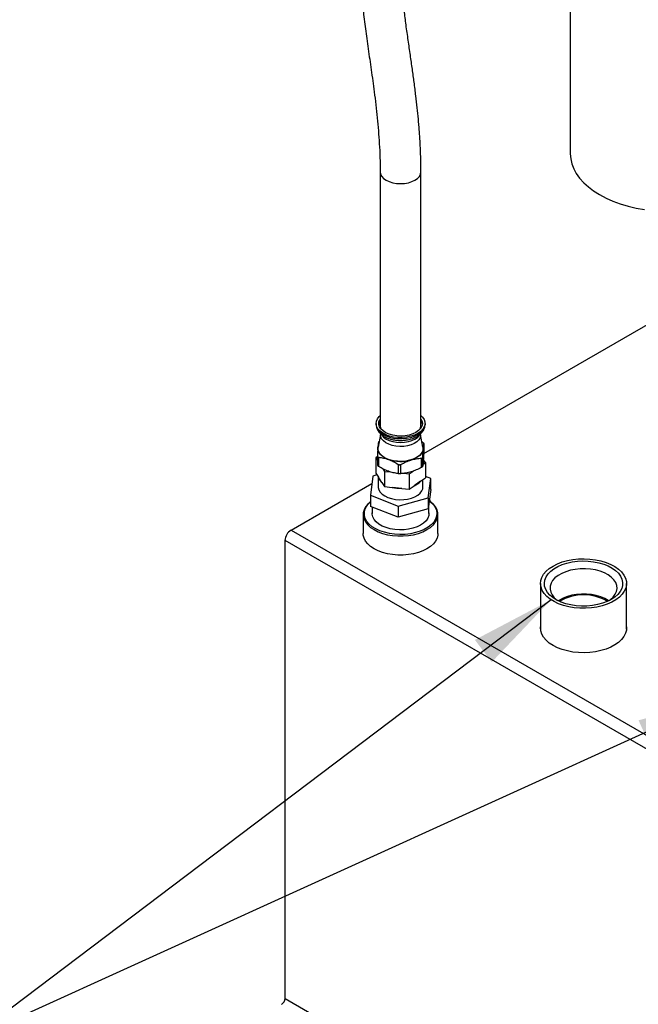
# Model space of a CAD drawing. Header units: inches. Extents: x 3 to 129, y 3 to 99.
# Tile 21 of 30: x 96 to 108, y 67 to 85. Entities that reach past the tile are written whole.
import ezdxf

# ---------------------------------------------------------------- set-up
doc = ezdxf.new("R2010")
doc.units = ezdxf.units.IN
doc.header["$LTSCALE"] = 12
doc.header["$MEASUREMENT"] = 0
doc.layers.add('TEXT', color=140, linetype='Continuous', lineweight=25)
doc.dimstyles.new('SLDDIMSTYLE1', dxfattribs={"dimtxt": 0.18, "dimasz": 1.56, "dimexe": 0, "dimexo": 0.0625, "dimgap": 0, "dimtad": 0, "dimtih": 1, "dimtoh": 1, "dimdec": 0, "dimrnd": 1e-09, "dimzin": 0, "dimdsep": 46, "dimtxsty": 'Standard', "dimsah": 1, "dimcen": 0.09, "dimadec": 0, "dimazin": 0, "dimtfac": 1.56, "dimtdec": 0, "dimtofl": 0, "dimtmove": 0, "dimatfit": 3, "dimfxl": 0, "dimfrac": 2, "dimtolj": 1, "dimtzin": 0, "dimarcsym": 0})

msp = doc.modelspace()

# ---------------------------------------------------------------- linework, layer by layer
for p, q in [((106.358, 87.148), (106.358, 82.995)), ((102.867, 82.665), (102.867, 78.001)), ((103.617, 78.001), (103.617, 82.665)), ((103.667, 77.489), (109.119, 80.637)), ((102.792, 78.042), (102.792, 78.022)), ((102.792, 78.027), (102.792, 78.022)), ((103.692, 78.022), (103.692, 78.042)), ((103.692, 78.016), (103.692, 78.022)), ((102.873, 77.842), (102.831, 77.609)), ((102.873, 77.853), (102.873, 77.831)), ((103.611, 77.831), (103.611, 77.853)), ((103.653, 77.609), (103.611, 77.842)), ((103.644, 77.698), (103.636, 77.703)), ((103.667, 77.672), (103.667, 77.503)), ((103.668, 77.505), (103.668, 77.673)), ((102.816, 77.433), (102.787, 77.412)), ((102.816, 77.447), (102.816, 77.278)), ((102.84, 77.253), (102.84, 77.423)), ((103.65, 77.259), (103.65, 77.428)), ((102.787, 77.412), (102.787, 77.131)), ((102.787, 77.412), (102.816, 77.366)), ((103.198, 77.291), (103.198, 77.122)), ((103.247, 77.121), (103.247, 77.29)), ((103.623, 77.404), (103.623, 77.234)), ((103.653, 77.291), (103.697, 77.322)), ((103.697, 77.322), (103.658, 77.383)), ((103.697, 77.322), (103.697, 77.041)), ((102.733, 77.076), (102.689, 76.722)), ((102.809, 77.097), (102.733, 77.076)), ((102.787, 77.131), (102.836, 77.055)), ((102.832, 77.061), (102.832, 76.877)), ((102.916, 77.21), (102.947, 77.162)), ((102.947, 77.162), (102.947, 76.881)), ((102.947, 77.162), (103.058, 77.151)), ((103.3, 77.127), (103.402, 77.117)), ((103.402, 77.117), (103.474, 77.167)), ((103.402, 77.117), (103.402, 76.836)), ((103.795, 77.032), (103.697, 77.07)), ((101.231, 76.083), (102.716, 76.941)), ((102.898, 76.958), (102.836, 77.055)), ((102.898, 76.958), (102.947, 76.881)), ((102.947, 76.881), (103.086, 76.867)), ((103.402, 76.836), (103.492, 76.899)), ((103.607, 76.979), (103.492, 76.899)), ((103.607, 76.979), (103.697, 77.041)), ((103.652, 76.877), (103.652, 77.01)), ((103.751, 76.678), (103.795, 77.032)), ((103.795, 76.828), (103.795, 77.032)), ((102.689, 76.722), (103.198, 76.523)), ((102.689, 76.722), (102.689, 76.518)), ((103.263, 76.85), (103.086, 76.867)), ((103.263, 76.85), (103.402, 76.836)), ((103.795, 76.828), (103.751, 76.474)), ((103.198, 76.319), (102.689, 76.518)), ((103.198, 76.523), (103.751, 76.678)), ((103.198, 76.523), (103.198, 76.319)), ((103.751, 76.678), (103.751, 76.474)), ((103.761, 76.387), (103.761, 76.555)), ((102.555, 76.371), (102.555, 76.02)), ((102.723, 76.505), (102.723, 76.387)), ((103.751, 76.474), (103.198, 76.319)), ((103.928, 76.02), (103.928, 76.371)), ((101.231, 76.083), (112.721, 69.45)), ((112.611, 69.259), (101.121, 75.892)), ((101.121, 67.479), (101.121, 75.892)), ((105.812, 75.101), (105.812, 74.262)), ((107.39, 74.262), (107.39, 75.101)), ((101.121, 67.479), (105.885, 64.728))]:
    msp.add_line(p, q)
at = {"flags": 128}
for points in [[(106.358, 82.995), (106.365, 82.902), (106.386, 82.811), (106.421, 82.721), (106.469, 82.632), (106.53, 82.547), (106.604, 82.465), (106.69, 82.387), (106.787, 82.314), (106.896, 82.246), (107.014, 82.183), (107.141, 82.127), (107.276, 82.077), (107.418, 82.035), (107.566, 81.999), (107.718, 81.972)], [(102.867, 82.665), (102.867, 82.665), (102.874, 82.622), (102.896, 82.582), (102.93, 82.544), (102.977, 82.512), (103.034, 82.485), (103.098, 82.465), (103.169, 82.452), (103.242, 82.448), (103.315, 82.452), (103.386, 82.465), (103.45, 82.485), (103.507, 82.512), (103.554, 82.544), (103.588, 82.582), (103.61, 82.622), (103.617, 82.665), (103.617, 82.665)], [(103.56, 77.859), (103.498, 77.829), (103.428, 77.806), (103.352, 77.79), (103.272, 77.783), (103.192, 77.784), (103.113, 77.793), (103.038, 77.811), (102.969, 77.836), (102.91, 77.867), (102.861, 77.904), (102.824, 77.946), (102.801, 77.99), (102.792, 78.036), (102.798, 78.083), (102.817, 78.128), (102.851, 78.17), (102.867, 78.186)], [(103.617, 78.186), (103.643, 78.16), (103.673, 78.117), (103.689, 78.071), (103.691, 78.025), (103.678, 77.979), (103.652, 77.935), (103.612, 77.894), (103.56, 77.859)], [(102.792, 78.022), (102.792, 78.016), (102.801, 77.97), (102.824, 77.925), (102.861, 77.884), (102.91, 77.847), (102.969, 77.815), (103.038, 77.79), (103.113, 77.773), (103.192, 77.764), (103.272, 77.763), (103.352, 77.77), (103.428, 77.785), (103.498, 77.808), (103.56, 77.838)], [(103.525, 77.879), (103.466, 77.851), (103.399, 77.83), (103.327, 77.817), (103.252, 77.811), (103.176, 77.815), (103.102, 77.826), (103.034, 77.845), (102.973, 77.871), (102.922, 77.904), (102.882, 77.941), (102.856, 77.982), (102.843, 78.026), (102.845, 78.07), (102.861, 78.113), (102.867, 78.123)], [(102.867, 78.001), (102.874, 77.959), (102.881, 77.943)], [(103.617, 78.123), (103.636, 78.081), (103.642, 78.037), (103.633, 77.993), (103.61, 77.951), (103.573, 77.913), (103.525, 77.879)], [(103.603, 77.943), (103.61, 77.959), (103.617, 78.001)], [(103.617, 78.082), (103.636, 78.04), (103.64, 78.022)], [(103.611, 77.831), (103.611, 77.822), (103.601, 77.781), (103.577, 77.741), (103.54, 77.705), (103.492, 77.674), (103.434, 77.649), (103.369, 77.631), (103.299, 77.62), (103.227, 77.618), (103.155, 77.624), (103.087, 77.638), (103.024, 77.659), (102.97, 77.687), (102.927, 77.72), (102.895, 77.758), (102.877, 77.798), (102.873, 77.831)], [(102.887, 77.838), (102.896, 77.826), (102.93, 77.788), (102.977, 77.756), (103.034, 77.729), (103.098, 77.709), (103.169, 77.696), (103.242, 77.692), (103.315, 77.696), (103.386, 77.709), (103.45, 77.729), (103.507, 77.756)], [(102.825, 77.594), (102.831, 77.626), (102.837, 77.642)], [(103.653, 77.609), (103.655, 77.573), (103.644, 77.53), (103.62, 77.488), (103.583, 77.449), (103.534, 77.416), (103.475, 77.387), (103.409, 77.366), (103.337, 77.352), (103.261, 77.346), (103.185, 77.348), (103.111, 77.358), (103.041, 77.376), (102.978, 77.401), (102.924, 77.432), (102.881, 77.468), (102.85, 77.508), (102.833, 77.551), (102.829, 77.595), (102.831, 77.609)], [(103.019, 77.381), (102.975, 77.399), (102.935, 77.421), (102.901, 77.446), (102.872, 77.473), (102.85, 77.501), (102.835, 77.532), (102.827, 77.563), (102.825, 77.594)], [(103.659, 77.574), (103.653, 77.543), (103.64, 77.512), (103.62, 77.483), (103.594, 77.455), (103.562, 77.43), (103.524, 77.407), (103.482, 77.387), (103.435, 77.371)], [(102.832, 76.877), (102.832, 76.866), (102.843, 76.823), (102.867, 76.781), (102.904, 76.743), (102.952, 76.71), (103.01, 76.682), (103.076, 76.661), (103.148, 76.647), (103.223, 76.641), (103.299, 76.643), (103.372, 76.653), (103.442, 76.67), (103.504, 76.695), (103.557, 76.726), (103.6, 76.762), (103.631, 76.802), (103.648, 76.844), (103.652, 76.877)], [(102.689, 76.606), (102.639, 76.561), (102.599, 76.509), (102.571, 76.455), (102.557, 76.399), (102.557, 76.343), (102.571, 76.287), (102.599, 76.232), (102.639, 76.181), (102.692, 76.133), (102.757, 76.091), (102.831, 76.054), (102.913, 76.023), (103.002, 75.999), (103.096, 75.984), (103.193, 75.975), (103.291, 75.975), (103.388, 75.984), (103.482, 75.999), (103.571, 76.023), (103.653, 76.054), (103.727, 76.091), (103.792, 76.133), (103.845, 76.181), (103.885, 76.232), (103.913, 76.287), (103.927, 76.343), (103.927, 76.399), (103.913, 76.455), (103.885, 76.509), (103.845, 76.561), (103.792, 76.608), (103.77, 76.624)], [(103.77, 76.622), (103.791, 76.605), (103.84, 76.557), (103.877, 76.505), (103.9, 76.45), (103.908, 76.394), (103.903, 76.338), (103.884, 76.283), (103.851, 76.23), (103.804, 76.181), (103.746, 76.136), (103.678, 76.096), (103.6, 76.062), (103.514, 76.036), (103.422, 76.017), (103.327, 76.005), (103.23, 76.002), (103.133, 76.008), (103.038, 76.021), (102.948, 76.042), (102.864, 76.07), (102.788, 76.105), (102.722, 76.146), (102.667, 76.193), (102.624, 76.243), (102.594, 76.297), (102.578, 76.352), (102.577, 76.408), (102.589, 76.464), (102.615, 76.518), (102.655, 76.569), (102.689, 76.602)], [(103.61, 76.175), (103.544, 76.143), (103.47, 76.117), (103.39, 76.099), (103.306, 76.089), (103.221, 76.087), (103.135, 76.093), (103.053, 76.107), (102.976, 76.129), (102.906, 76.158), (102.845, 76.193), (102.795, 76.233), (102.758, 76.278), (102.733, 76.326), (102.722, 76.375), (102.723, 76.403)], [(103.761, 76.403), (103.762, 76.4), (103.758, 76.35), (103.74, 76.301), (103.709, 76.255), (103.665, 76.213), (103.61, 76.175)], [(102.757, 75.739), (102.692, 75.782), (102.639, 75.83), (102.599, 75.881), (102.571, 75.935), (102.557, 75.991), (102.555, 76.02)], [(103.928, 76.02), (103.927, 75.991), (103.913, 75.935), (103.885, 75.881), (103.845, 75.83), (103.792, 75.782), (103.727, 75.739), (103.653, 75.702), (103.571, 75.672), (103.482, 75.648), (103.388, 75.632), (103.291, 75.624), (103.193, 75.624), (103.096, 75.632), (103.002, 75.648), (102.913, 75.672), (102.831, 75.702), (102.757, 75.739)], [(106.043, 75.423), (106.122, 75.463), (106.21, 75.497), (106.305, 75.524), (106.405, 75.543), (106.509, 75.554), (106.614, 75.557), (106.719, 75.552), (106.822, 75.539), (106.921, 75.518), (107.014, 75.489), (107.1, 75.454), (107.177, 75.412), (107.244, 75.365), (107.299, 75.314), (107.342, 75.258), (107.371, 75.2), (107.387, 75.139), (107.389, 75.079), (107.376, 75.018), (107.35, 74.959), (107.311, 74.903), (107.259, 74.85), (107.195, 74.802), (107.12, 74.758), (107.036, 74.722), (106.945, 74.691), (106.847, 74.669), (106.745, 74.654), (106.64, 74.646), (106.535, 74.647), (106.431, 74.657), (106.33, 74.674), (106.233, 74.698), (106.143, 74.73), (106.062, 74.769), (105.99, 74.813), (105.929, 74.863), (105.88, 74.917), (105.843, 74.974), (105.821, 75.033), (105.812, 75.094), (105.817, 75.155), (105.836, 75.214), (105.869, 75.272), (105.915, 75.327), (105.973, 75.378), (106.043, 75.423)], [(107.109, 74.808), (107.034, 74.77), (106.949, 74.738), (106.859, 74.714), (106.763, 74.697), (106.663, 74.688), (106.563, 74.687), (106.464, 74.694), (106.367, 74.709), (106.274, 74.731), (106.188, 74.761), (106.11, 74.798), (106.042, 74.84), (105.984, 74.887), (105.939, 74.939), (105.906, 74.994), (105.887, 75.051), (105.882, 75.109), (105.89, 75.166), (105.913, 75.223), (105.949, 75.277), (105.998, 75.328), (106.058, 75.374), (106.129, 75.415), (106.209, 75.45), (106.297, 75.478), (106.39, 75.498), (106.488, 75.511), (106.588, 75.517), (106.688, 75.513), (106.787, 75.502), (106.882, 75.484), (106.971, 75.457), (107.053, 75.424), (107.127, 75.385), (107.19, 75.34), (107.242, 75.29), (107.281, 75.237), (107.307, 75.181), (107.319, 75.123), (107.317, 75.065), (107.302, 75.008), (107.272, 74.953), (107.23, 74.9), (107.175, 74.851), (107.109, 74.808)], [(107.07, 74.787), (107.098, 74.807), (107.148, 74.853), (107.185, 74.903), (107.208, 74.956), (107.217, 75.01), (107.211, 75.065), (107.192, 75.118), (107.158, 75.169), (107.111, 75.216), (107.053, 75.259), (106.984, 75.296), (106.905, 75.326), (106.82, 75.35), (106.73, 75.365), (106.636, 75.372), (106.542, 75.371), (106.449, 75.362), (106.36, 75.345), (106.276, 75.319), (106.2, 75.287), (106.133, 75.249), (106.077, 75.205), (106.034, 75.156), (106.004, 75.105), (105.987, 75.051), (105.986, 74.997), (105.998, 74.943), (106.025, 74.891), (106.065, 74.841), (106.118, 74.796), (106.131, 74.787)], [(107.064, 74.782), (107.056, 74.788), (106.991, 74.825), (106.917, 74.856), (106.835, 74.881), (106.749, 74.898), (106.658, 74.907), (106.566, 74.908), (106.475, 74.901), (106.387, 74.886), (106.304, 74.863), (106.228, 74.834), (106.161, 74.798), (106.138, 74.782)], [(106.042, 73.962), (105.973, 74.008), (105.914, 74.059), (105.868, 74.114), (105.835, 74.172), (105.816, 74.232), (105.811, 74.292), (105.812, 74.308)], [(107.39, 74.308), (107.39, 74.308), (107.388, 74.247), (107.372, 74.187), (107.343, 74.128), (107.3, 74.072), (107.245, 74.02), (107.178, 73.973), (107.101, 73.932), (107.015, 73.896), (106.921, 73.868), (106.822, 73.847), (106.719, 73.834), (106.614, 73.829), (106.509, 73.832), (106.405, 73.843), (106.305, 73.862), (106.21, 73.889), (106.122, 73.922), (106.042, 73.962)]]:
    msp.add_lwpolyline(points, dxfattribs=at)
for centre, radius, start, end in [((102.996, 77.997), 0.154, 146.6, 170.6943), ((103.472, 78.041), 0.221, 293.4815, 353.4555), ((103.397, 77.964), 0.236, 297.7751, 327.1137), ((103.513, 77.584), 0.146, 356.2926, 23.4305), ((103.243, 78.027), 0.684, 250.8726, 286.3632), ((103.02, 77.104), 0.191, 194.9341, 230.2575), ((103.364, 77.206), 0.333, 292.6482, 316.9022), ((103.241, 77.533), 0.683, 256.8477, 271.8349), ((101.36, 75.881), 0.24, 122.6055, 177.3945), ((106.6, 74.048), 0.847, 58.4453, 121.2139), ((100.983, 67.485), 0.138, 302.6055, 357.3945)]:
    msp.add_arc(centre, radius, start, end)
for points, knots in [([(104.088, 89.197), (104.052, 89.176), (103.985, 89.137), (103.89, 89.077), (103.803, 89.019), (103.723, 88.962), (103.637, 88.898), (103.557, 88.835), (103.478, 88.768), (103.404, 88.701), (103.318, 88.619), (103.217, 88.513), (103.111, 88.388), (103.01, 88.253), (102.913, 88.106), (102.822, 87.943), (102.732, 87.75), (102.653, 87.533), (102.596, 87.321), (102.56, 87.138), (102.54, 87.005), (102.527, 86.893), (102.517, 86.783), (102.509, 86.653), (102.505, 86.498), (102.506, 86.334), (102.511, 86.173), (102.52, 86.021), (102.533, 85.849), (102.553, 85.659), (102.574, 85.469), (102.597, 85.289), (102.621, 85.109), (102.657, 84.857), (102.704, 84.531), (102.752, 84.189), (102.788, 83.895), (102.814, 83.656), (102.836, 83.418), (102.853, 83.175), (102.865, 82.924), (102.866, 82.753), (102.867, 82.665)], [0, 0, 0, 0, 0.018513, 0.035097, 0.049888, 0.065173, 0.078288, 0.096716, 0.109214, 0.122662, 0.139341, 0.158979, 0.183692, 0.20647, 0.226929, 0.253752, 0.279639, 0.308989, 0.341838, 0.362571, 0.379531, 0.392777, 0.405164, 0.42174, 0.44262, 0.464715, 0.485734, 0.505648, 0.52441, 0.554381, 0.580179, 0.604973, 0.630825, 0.657771, 0.713996, 0.774059, 0.810275, 0.846613, 0.883011, 0.919918, 0.958863, 1, 1, 1, 1]), ([(103.617, 82.665), (103.617, 82.731), (103.616, 82.854), (103.61, 83.026), (103.603, 83.17), (103.596, 83.294), (103.588, 83.407), (103.579, 83.52), (103.566, 83.665), (103.548, 83.846), (103.522, 84.071), (103.492, 84.307), (103.458, 84.555), (103.421, 84.811), (103.382, 85.083), (103.344, 85.355), (103.31, 85.617), (103.286, 85.854), (103.268, 86.067), (103.257, 86.272), (103.254, 86.456), (103.258, 86.631), (103.271, 86.807), (103.295, 87), (103.337, 87.199), (103.395, 87.386), (103.463, 87.548), (103.539, 87.693), (103.616, 87.812), (103.696, 87.918), (103.781, 88.018), (103.884, 88.125), (104.01, 88.238), (104.131, 88.332), (104.247, 88.414), (104.351, 88.482), (104.425, 88.526), (104.464, 88.549)], [0, 0, 0, 0, 0.033552, 0.062221, 0.086163, 0.10574, 0.124354, 0.143103, 0.161974, 0.196847, 0.233313, 0.273707, 0.312786, 0.354306, 0.397804, 0.442205, 0.482364, 0.517494, 0.551952, 0.581056, 0.608595, 0.631396, 0.656029, 0.68324, 0.712792, 0.740457, 0.76505, 0.787985, 0.812346, 0.829751, 0.850065, 0.875837, 0.902583, 0.934955, 0.954532, 0.976146, 1, 1, 1, 1]), ([(102.793, 78.029), (102.793, 78.026), (102.79, 78.007), (102.797, 77.971), (102.814, 77.925), (102.843, 77.882), (102.88, 77.844), (102.924, 77.811), (102.974, 77.784), (103.028, 77.763), (103.08, 77.748), (103.128, 77.739), (103.18, 77.732), (103.219, 77.731), (103.242, 77.73)], [0, 0, 0, 0, 0.015865, 0.112666, 0.205606, 0.301125, 0.398318, 0.49492, 0.58878, 0.678057, 0.768824, 0.835227, 0.89828, 1, 1, 1, 1]), ([(103.242, 77.73), (103.267, 77.731), (103.302, 77.732), (103.353, 77.739), (103.396, 77.747), (103.444, 77.76), (103.492, 77.777), (103.537, 77.799), (103.58, 77.825), (103.617, 77.856), (103.649, 77.892), (103.673, 77.932), (103.688, 77.973), (103.69, 78.001), (103.691, 78.014)], [0, 0, 0, 0, 0.11192, 0.157531, 0.232673, 0.309838, 0.391872, 0.47672, 0.563735, 0.652362, 0.742032, 0.832418, 0.923824, 1, 1, 1, 1]), ([(102.834, 77.693), (102.833, 77.68), (102.831, 77.666), (102.828, 77.633), (102.827, 77.615), (102.825, 77.594)], [0, 0, 0, 0, 0.5, 0.5, 1, 1, 1, 1]), ([(102.849, 77.71), (102.849, 77.71), (102.845, 77.707), (102.839, 77.702), (102.835, 77.696), (102.834, 77.693), (102.834, 77.693)], [0, 0, 0, 0, 0.016877, 0.423216, 0.817655, 1, 1, 1, 1]), ([(103.644, 77.698), (103.648, 77.696), (103.651, 77.693), (103.657, 77.689), (103.66, 77.686), (103.664, 77.682), (103.665, 77.68), (103.667, 77.676), (103.668, 77.674), (103.667, 77.672)], [0, 0, 0, 0, 0.25, 0.25, 0.5, 0.5, 0.75, 0.75, 1, 1, 1, 1]), ([(103.659, 77.574), (103.66, 77.595), (103.662, 77.613), (103.665, 77.646), (103.666, 77.66), (103.667, 77.672)], [0, 0, 0, 0, 0.5, 0.5, 1, 1, 1, 1]), ([(102.817, 77.448), (102.816, 77.445), (102.817, 77.442), (102.819, 77.436), (102.82, 77.433), (102.824, 77.428), (102.827, 77.427), (102.833, 77.424), (102.836, 77.423), (102.84, 77.423)], [0, 0, 0, 0, 0.25, 0.25, 0.5, 0.5, 0.75, 0.75, 1, 1, 1, 1]), ([(102.825, 77.594), (102.824, 77.573), (102.822, 77.551), (102.819, 77.502), (102.818, 77.476), (102.817, 77.448)], [0, 0, 0, 0, 0.5, 0.5, 1, 1, 1, 1]), ([(102.84, 77.423), (102.869, 77.419), (102.899, 77.414), (102.958, 77.401), (102.988, 77.392), (103.019, 77.381)], [0, 0, 0, 0, 0.5, 0.5, 1, 1, 1, 1]), ([(103.623, 77.404), (103.627, 77.404), (103.63, 77.405), (103.637, 77.407), (103.64, 77.409), (103.644, 77.413), (103.646, 77.416), (103.649, 77.421), (103.65, 77.425), (103.65, 77.428)], [0, 0, 0, 0, 0.25, 0.25, 0.5, 0.5, 0.75, 0.75, 1, 1, 1, 1]), ([(103.65, 77.428), (103.651, 77.455), (103.653, 77.482), (103.656, 77.531), (103.657, 77.553), (103.659, 77.574)], [0, 0, 0, 0, 0.5, 0.5, 1, 1, 1, 1]), ([(103.667, 77.503), (103.666, 77.476), (103.665, 77.449), (103.662, 77.4), (103.66, 77.378), (103.659, 77.357)], [0, 0, 0, 0, 0.5, 0.5, 1, 1, 1, 1]), ([(102.817, 77.279), (102.816, 77.277), (102.817, 77.275), (102.819, 77.271), (102.82, 77.269), (102.824, 77.265), (102.827, 77.262), (102.833, 77.258), (102.836, 77.255), (102.84, 77.253)], [0, 0, 0, 0, 0.25, 0.25, 0.5, 0.5, 0.75, 0.75, 1, 1, 1, 1]), ([(103.019, 77.164), (102.988, 77.175), (102.958, 77.188), (102.899, 77.218), (102.869, 77.235), (102.84, 77.253)], [0, 0, 0, 0, 0.5, 0.5, 1, 1, 1, 1]), ([(103.019, 77.381), (103.049, 77.37), (103.079, 77.357), (103.139, 77.326), (103.168, 77.31), (103.198, 77.291)], [0, 0, 0, 0, 0.5, 0.5, 1, 1, 1, 1]), ([(103.198, 77.291), (103.201, 77.289), (103.205, 77.287), (103.213, 77.285), (103.218, 77.284), (103.227, 77.284), (103.231, 77.285), (103.24, 77.287), (103.244, 77.288), (103.247, 77.29)], [0, 0, 0, 0, 0.25, 0.25, 0.5, 0.5, 0.75, 0.75, 1, 1, 1, 1]), ([(103.247, 77.29), (103.278, 77.307), (103.309, 77.322), (103.372, 77.349), (103.403, 77.361), (103.435, 77.371)], [0, 0, 0, 0, 0.5, 0.5, 1, 1, 1, 1]), ([(103.435, 77.371), (103.467, 77.38), (103.499, 77.388), (103.561, 77.398), (103.592, 77.402), (103.623, 77.404)], [0, 0, 0, 0, 0.5, 0.5, 1, 1, 1, 1]), ([(103.623, 77.234), (103.627, 77.236), (103.63, 77.238), (103.637, 77.243), (103.64, 77.245), (103.644, 77.249), (103.646, 77.251), (103.649, 77.255), (103.65, 77.257), (103.65, 77.259)], [0, 0, 0, 0, 0.25, 0.25, 0.5, 0.5, 0.75, 0.75, 1, 1, 1, 1]), ([(103.659, 77.357), (103.657, 77.336), (103.656, 77.318), (103.653, 77.285), (103.651, 77.271), (103.65, 77.259)], [0, 0, 0, 0, 0.5, 0.5, 1, 1, 1, 1]), ([(103.198, 77.122), (103.168, 77.125), (103.139, 77.13), (103.079, 77.144), (103.049, 77.153), (103.019, 77.164)], [0, 0, 0, 0, 0.5, 0.5, 1, 1, 1, 1]), ([(103.198, 77.122), (103.201, 77.122), (103.205, 77.121), (103.213, 77.121), (103.218, 77.121), (103.227, 77.12), (103.231, 77.12), (103.24, 77.12), (103.244, 77.121), (103.247, 77.121)], [0, 0, 0, 0, 0.25, 0.25, 0.5, 0.5, 0.75, 0.75, 1, 1, 1, 1]), ([(103.435, 77.154), (103.403, 77.144), (103.372, 77.137), (103.309, 77.126), (103.278, 77.123), (103.247, 77.121)], [0, 0, 0, 0, 0.5, 0.5, 1, 1, 1, 1]), ([(103.623, 77.234), (103.592, 77.218), (103.561, 77.202), (103.499, 77.175), (103.467, 77.163), (103.435, 77.154)], [0, 0, 0, 0, 0.5, 0.5, 1, 1, 1, 1])]:
    msp.add_open_spline(points, degree=3, knots=knots)

# ---------------------------------------------------------------- leaders
at = {"layer": 'TEXT'}
for points in [[(106.005, 74.803), (95.343, 66.732), (92.343, 66.732)], [(109.137, 73), (95.343, 66.732), (92.343, 66.732)]]:
    msp.add_leader(points, dimstyle='SLDDIMSTYLE1', dxfattribs=at)

doc.saveas('drawing.dxf')
